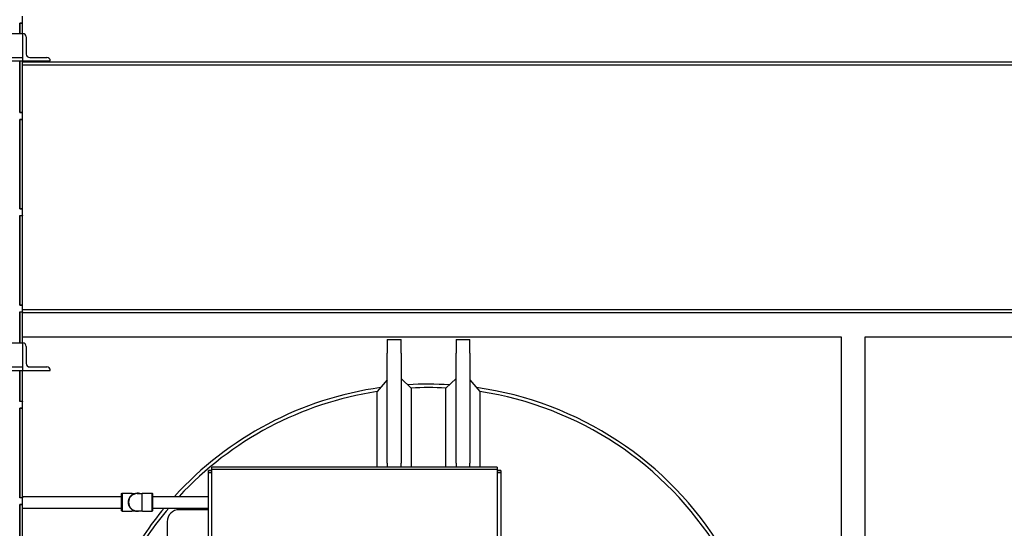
# Model space of a CAD drawing. Header units: inches. Extents: x 24 to 1128, y -69 to 748.
# Tile 132 of 256: x 152 to 224, y 324 to 361. Entities that reach past the tile are written whole.
import ezdxf

# ---------------------------------------------------------------- set-up
doc = ezdxf.new("R2010")
doc.units = ezdxf.units.IN
doc.header["$LTSCALE"] = 32
doc.header["$MEASUREMENT"] = 0
doc.layers.add('Dimension (ANSI)', color=7, linetype='Continuous', lineweight=25)
doc.layers.add('Visible (ANSI)', color=7, linetype='Continuous', lineweight=30)
doc.styles.add('Note Text (ANSI)', font='tahoma.ttf')
doc.dimstyles.new('SB Fraction-16 (ANSI)', dxfattribs={"dimscale": 32, "dimtxt": 0.125, "dimasz": 0.098425, "dimexe": 0.125, "dimexo": 0.0625, "dimgap": 0.031496, "dimtad": 0, "dimtih": 1, "dimtoh": 1, "dimdec": 4, "dimrnd": 1e-08, "dimzin": 0, "dimdsep": 46, "dimlunit": 5, "dimtxsty": 'Note Text (ANSI)', "dimcen": 0.09, "dimdle": 0.393701, "dimclrd": 256, "dimclre": 256, "dimclrt": 256, "dimadec": 0, "dimazin": 3, "dimtfac": 0.96, "dimtofl": 0, "dimtmove": 0, "dimatfit": 3, "dimfxl": 1, "dimfrac": 2, "dimtolj": 1, "dimtzin": 12, "dimlwd": -1, "dimlwe": -1, "dimarcsym": 0})

# ---------------------------------------------------------------- blocks, each defined once
blk = doc.blocks.new('*D15')
at = {"layer": 'Defpoints', "color": 0, "transparency": 16777216}
for p in [(152.29, 475.484), (60.957, 155.772), (120.165, 155.772)]:
    blk.add_point(p, dxfattribs=at)
at = {"layer": 'Dimension (ANSI)', "transparency": 16777216}
for p, q in [((150.29, 475.484), (56.957, 475.484)), ((60.957, 472.334), (60.957, 338.161)), ((60.957, 158.922), (60.957, 331.095)), ((118.165, 155.772), (56.957, 155.772))]:
    blk.add_line(p, q, dxfattribs=at)
for points in [[(60.432, 472.334), (61.482, 472.334), (60.957, 475.484)], [(60.432, 158.922), (61.482, 158.922), (60.957, 155.772)]]:
    blk.add_solid(points, dxfattribs=at)
at = {"layer": 'Dimension (ANSI)', "transparency": 16777216, "insert": (48.754, 337.153), "char_height": 4, "attachment_point": 1, "style": 'Note Text (ANSI)'}
blk.add_mtext('\\A1;319 11/16', dxfattribs=at)

msp = doc.modelspace()

# ---------------------------------------------------------------- linework, layer by layer
at = {"layer": 'Visible (ANSI)'}
for p, q in [((151.95482, 360.80117), (152.13412, 360.80117)), ((151.95482, 360.04617), (151.95482, 360.80117)), ((151.95482, 360.79117), (151.95482, 360.04617)), ((152.13412, 360.79117), (151.95482, 360.79117)), ((152.13412, 360.80117), (152.13412, 361.29117)), ((152.13412, 360.80117), (152.13412, 360.79117)), ((152.13412, 360.04617), (152.13412, 360.79117)), ((126.79037, 360.04617), (152.16537, 360.04617)), ((152.16537, 359.79617), (152.16537, 360.04617)), ((152.16537, 358.29617), (152.16537, 359.79617)), ((152.41537, 359.79617), (152.41537, 358.54617)), ((126.79037, 358.29617), (152.16537, 358.29617)), ((126.79037, 358.04617), (152.16537, 358.04617)), ((151.95482, 358.04617), (151.95482, 354.30117)), ((151.95482, 354.29117), (151.95482, 358.04617)), ((152.13412, 354.30117), (152.13412, 358.04617)), ((152.13412, 357.98367), (248.41537, 357.98367)), ((152.16537, 358.04617), (152.16537, 358.29617)), ((152.16537, 358.04617), (154.16537, 358.04617)), ((152.66537, 358.29617), (153.91537, 358.29617)), ((248.41537, 357.73367), (152.13412, 357.73367)), ((151.95482, 354.30117), (152.13412, 354.30117)), ((152.13412, 354.29117), (151.95482, 354.29117)), ((151.95482, 353.80117), (152.13412, 353.80117)), ((151.95482, 347.29117), (151.95482, 353.80117)), ((151.95482, 353.79117), (151.95482, 347.30117)), ((152.13412, 353.79117), (151.95482, 353.79117)), ((152.13412, 354.30117), (152.13412, 354.29117)), ((152.13412, 353.80117), (152.13412, 354.29117)), ((152.13412, 353.80117), (152.13412, 353.79117)), ((152.13412, 347.30117), (152.13412, 353.79117)), ((151.95482, 347.30117), (152.13412, 347.30117)), ((152.13412, 347.29117), (151.95482, 347.29117)), ((152.13412, 347.30117), (152.13412, 347.29117)), ((152.13412, 346.80117), (152.13412, 347.29117)), ((151.95482, 346.80117), (152.13412, 346.80117)), ((151.95482, 340.29117), (151.95482, 346.80117)), ((151.95482, 346.79117), (151.95482, 340.30117)), ((152.13412, 346.79117), (151.95482, 346.79117)), ((152.13412, 346.80117), (152.13412, 346.79117)), ((152.13412, 340.30117), (152.13412, 346.79117)), ((151.95482, 340.30117), (152.13412, 340.30117)), ((152.13412, 340.29117), (151.95482, 340.29117)), ((152.13412, 340.30117), (152.13412, 340.29117)), ((152.13412, 339.80117), (152.13412, 340.29117)), ((151.95482, 337.54617), (151.95482, 339.80117)), ((151.95482, 339.80117), (152.13412, 339.80117)), ((151.95482, 339.79117), (151.95482, 337.54617)), ((152.13412, 339.79117), (151.95482, 339.79117)), ((152.13412, 339.98367), (246.66537, 339.98367)), ((152.13412, 339.80117), (152.13412, 339.79117)), ((152.13412, 337.54617), (152.13412, 339.79117)), ((255.66537, 339.73367), (152.13412, 339.73367)), ((152.13412, 337.98367), (211.66537, 337.98367)), ((211.66537, 337.98367), (211.66537, 296.68628)), ((213.41537, 337.98367), (253.91537, 337.98367)), ((213.41537, 296.15014), (213.41537, 337.98367)), ((126.79037, 337.54617), (152.16537, 337.54617)), ((152.16537, 337.29617), (152.16537, 337.54617)), ((152.16537, 335.79617), (152.16537, 337.29617)), ((152.41537, 337.29617), (152.41537, 336.04617)), ((178.66537, 337.79617), (178.66537, 336.79617)), ((178.66537, 337.79617), (179.66537, 337.79617)), ((179.66537, 336.79617), (179.66537, 337.79617)), ((183.66537, 337.79617), (183.66537, 336.79617)), ((183.66537, 337.79617), (184.66537, 337.79617)), ((184.66537, 336.79617), (184.66537, 337.79617)), ((178.66537, 328.79617), (178.66537, 336.79617)), ((179.66537, 336.79617), (179.66537, 328.79617)), ((183.66537, 328.79617), (183.66537, 336.79617)), ((184.66537, 336.79617), (184.66537, 328.79617)), ((126.79037, 335.79617), (152.16537, 335.79617)), ((152.16537, 335.54617), (152.16537, 335.79617)), ((152.66537, 335.79617), (153.91537, 335.79617)), ((126.79037, 335.54617), (152.16537, 335.54617)), ((151.95482, 335.54617), (151.95482, 333.30117)), ((151.95482, 333.29117), (151.95482, 335.54617)), ((152.13412, 333.30117), (152.13412, 335.54617)), ((152.16537, 335.54617), (154.16537, 335.54617)), ((178.66537, 334.86617), (177.91826, 334.01087)), ((179.66537, 334.96471), (180.41248, 334.26444)), ((183.66537, 334.95545), (182.92662, 334.26401)), ((184.66537, 334.85687), (185.40412, 334.01215)), ((177.91826, 328.51334), (177.91826, 334.01087)), ((180.41248, 334.26444), (180.41248, 328.51334)), ((182.92662, 328.51334), (182.92662, 334.26401)), ((151.95482, 333.30117), (152.13412, 333.30117)), ((152.13412, 333.29117), (151.95482, 333.29117)), ((152.13412, 333.30117), (152.13412, 333.29117)), ((152.13412, 332.80117), (152.13412, 333.29117)), ((151.95482, 326.29117), (151.95482, 332.80117)), ((151.95482, 332.80117), (152.13412, 332.80117)), ((151.95482, 332.79117), (151.95482, 326.30117)), ((152.13412, 332.79117), (151.95482, 332.79117)), ((152.13412, 332.80117), (152.13412, 332.79117)), ((152.13412, 326.30117), (152.13412, 332.79117)), ((178.66537, 328.79617), (178.66537, 328.51334)), ((179.66537, 328.51334), (179.66537, 328.79617)), ((183.66537, 328.79617), (183.66537, 328.51334)), ((184.66537, 328.51334), (184.66537, 328.79617)), ((165.66537, 328.1127), (165.66537, 328.26334)), ((165.91537, 328.26334), (165.66537, 328.26334)), ((165.91537, 328.1127), (165.66537, 328.1127)), ((165.66537, 328.11249), (165.66537, 328.1127)), ((165.66537, 328.1127), (165.91537, 328.1127)), ((165.66537, 319.42117), (165.66537, 328.11249)), ((165.91537, 328.36164), (165.91537, 328.51334)), ((186.66537, 328.51334), (165.91537, 328.51334)), ((165.91537, 328.36164), (186.66537, 328.36164)), ((165.91537, 328.36164), (186.66537, 328.36164)), ((165.91537, 287.53536), (165.91537, 328.36164)), ((186.66537, 328.51334), (186.66537, 328.36164)), ((186.66537, 328.36164), (186.66537, 287.53536)), ((186.91537, 328.26334), (186.66537, 328.26334)), ((186.91537, 328.1127), (186.66537, 328.1127)), ((186.66537, 328.1127), (186.91537, 328.1127)), ((186.91537, 328.26334), (186.91537, 328.1127)), ((186.91537, 328.1127), (186.91537, 328.11249)), ((186.91537, 328.11249), (186.91537, 287.55588)), ((159.35087, 326.58617), (159.38212, 326.61742)), ((159.35087, 325.33617), (159.35087, 326.58617)), ((159.38212, 326.61742), (159.38212, 325.30492)), ((159.38212, 326.61742), (160.05637, 326.61742)), ((160.1105, 326.58617), (160.1105, 326.5114)), ((160.1105, 326.58617), (160.27577, 326.58617)), ((160.47587, 326.58617), (160.84124, 326.58617)), ((160.84124, 325.33617), (160.84124, 326.58617)), ((160.89537, 326.61742), (161.56962, 326.61742)), ((161.56962, 325.30492), (161.56962, 326.61742)), ((161.60087, 326.58617), (161.56962, 326.61742)), ((161.60087, 326.58617), (161.60087, 325.33617)), ((151.95482, 326.30117), (152.13412, 326.30117)), ((152.13412, 326.29117), (151.95482, 326.29117)), ((151.95482, 319.29117), (151.95482, 325.80117)), ((151.95482, 325.80117), (152.13412, 325.80117)), ((151.95482, 325.79117), (151.95482, 319.30117)), ((152.13412, 325.79117), (151.95482, 325.79117)), ((152.13412, 326.38117), (159.35087, 326.38117)), ((152.13412, 326.30117), (152.13412, 326.29117)), ((152.13412, 325.80117), (152.13412, 326.29117)), ((152.13412, 325.80117), (152.13412, 325.79117)), ((152.13412, 319.30117), (152.13412, 325.79117)), ((161.60087, 326.38117), (165.66537, 326.38117)), ((152.13412, 325.54117), (159.35087, 325.54117)), ((159.35087, 325.33617), (159.38212, 325.30492)), ((159.38212, 325.30492), (160.05637, 325.30492)), ((160.1105, 325.41094), (160.1105, 325.33617)), ((160.1105, 325.33617), (160.27577, 325.33617)), ((160.47587, 325.33617), (160.84124, 325.33617)), ((160.89537, 325.30492), (161.56962, 325.30492)), ((161.60087, 325.33617), (161.56962, 325.30492)), ((161.60087, 325.54117), (165.66537, 325.54117)), ((165.66537, 325.42117), (163.54037, 325.42117)), ((162.66537, 324.54617), (162.66537, 319.42117))]:
    msp.add_line(p, q, dxfattribs=at)
for centre, radius, start, end in [((152.16537, 359.79617), 0.25, 0, 90), ((152.66537, 358.54617), 0.25, 180, 270), ((153.91537, 358.04617), 0.25, 0, 90), ((152.16537, 337.29617), 0.25, 0, 90), ((152.66537, 336.04617), 0.25, 180, 270), ((153.91537, 335.54617), 0.25, 0, 90), ((181.66537, 309.54617), 25, 86.5287158, 93.4514925), ((181.66537, 309.54617), 25, 86.5287158, 93.4514925), ((181.66537, 309.54617), 25, 98.03356, 137.6699761), ((181.66537, 309.54617), 25, 98.03356, 137.6699761), ((181.66537, 309.54617), 24.75, 98.7079667, 137.1405684), ((181.66537, 309.54617), 24.75, 87.0789654, 92.9016636), ((181.66537, 309.54617), 25, 31.3322515, 81.9863487), ((181.66537, 309.54617), 25, 31.3322515, 81.9863487), ((181.66537, 309.54617), 24.75, 31.6852447, 81.3116044), ((160.47587, 325.96117), 0.65625, 72.2472098, 287.7527902), ((160.47587, 325.96117), 0.625, 90, 270), ((160.05637, 326.55492), 0.0625, 30, 90), ((160.89537, 326.55492), 0.0625, 90, 150), ((181.66537, 309.54617), 25, 140.2230924, 151.4451399), ((181.66537, 309.54617), 25, 140.2230924, 151.4451399), ((181.66537, 309.54617), 24.75, 139.739591, 151.1297149), ((160.05637, 325.36742), 0.0625, 270, 330), ((160.89537, 325.36742), 0.0625, 210, 270), ((163.54037, 324.54617), 0.875, 90, 180)]:
    msp.add_arc(centre, radius, start, end, dxfattribs=at)
msp.add_open_spline([(185.40412, 334.01215), (185.40412, 334.01215), (185.40412, 333.8298), (185.40412, 333.1334), (185.40412, 332.61093), (185.40412, 331.09435), (185.40412, 329.92129), (185.40412, 328.51334)], degree=3, knots=[-35.80277323, -35.80277323, -35.80277323, -35.80277323, -27.11441232, -27.11441232, -17.85194583, -17.85194583, -4.44418665, -4.44418665, -4.44418665, -4.44418665], dxfattribs=at)
for points in [[(160.11135, 326.50687), (160.1107, 326.50858), (160.1105, 326.5101), (160.1105, 326.5114)], [(160.1105, 325.41094), (160.1105, 325.41244), (160.11078, 325.41395), (160.11136, 325.41546)]]:
    msp.add_open_spline(points, degree=3, dxfattribs=at)

# ---------------------------------------------------------------- dimensions: what is measured, and where the dimension line sits
at = {"layer": 'Dimension (ANSI)'}
dim = msp.add_linear_dim(base=(60.95681, 155.77197), p1=(152.29037, 475.48367), p2=(120.16537, 155.77197), angle=270, dimstyle='SB Fraction-16 (ANSI)', override={"dimgap": 0.031496, "dimdec": 4, "dimtol": 0, "dimlim": 0, "dimtp": 0, "dimtm": 0, "dimtdec": 2, "dimatfit": 1}, dxfattribs=at)
dim.commit()
dim.dimension.update_dxf_attribs({"geometry": '*D15', "text_midpoint": (60.95681, 334.62782), "dimtype": 160})

doc.saveas('drawing.dxf')
